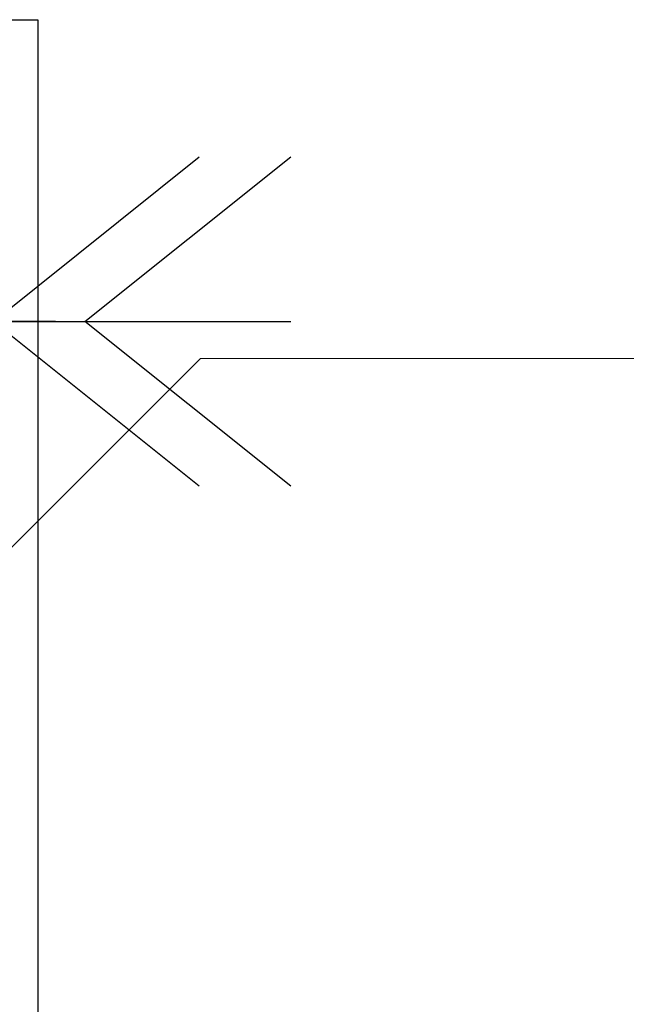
# Model space of a CAD drawing. Header units: millimetres. Extents: x 3526 to 4380, y 11541 to 12002.
# Tile 26 of 127: x 3870.44 to 3873.95, y 11603.78 to 11609.49. Entities that reach past the tile are written whole.
import ezdxf

# ---------------------------------------------------------------- set-up
doc = ezdxf.new("R2010")
doc.units = ezdxf.units.MM
doc.header["$LTSCALE"] = 10
doc.linetypes.add('MITTE', pattern=[2, 1.25, -0.25, 0.25, -0.25])
for name, color, linetype in [('PS_BOLT', 4, 'Continuous'), ('PS_MID', 5, 'MITTE'), ('PS_SHAPE', 3, 'Continuous')]:
    doc.layers.add(name, color=color, linetype=linetype)
doc.layers.add('PS_Pos', color=1, linetype='Continuous', lineweight=15)
doc.layers.add('PS_SOLID', color=7, linetype='Continuous', lineweight=30)

# ---------------------------------------------------------------- blocks, each defined once
blk = doc.blocks.new('*X402')
at = {"color": 30, "linetype": 'Continuous'}
for p, q in [((3869.1493, 11607.7383), (3867.9561, 11608.6928)), ((3870.8149, 11607.7383), (3872.0081, 11608.6928)), ((3867.9561, 11606.7837), (3869.1493, 11607.7383)), ((3867.9561, 11607.7383), (3872.0081, 11607.7383)), ((3872.0081, 11606.7837), (3870.8149, 11607.7383))]:
    blk.add_line(p, q, dxfattribs=at)
blk = doc.blocks.new('*X408')
at = {"color": 30, "linetype": 'Continuous'}
for p, q in [((3868.6187, 11607.7383), (3867.4255, 11608.6928)), ((3870.2843, 11607.7383), (3871.4775, 11608.6928)), ((3867.4255, 11606.7837), (3868.6187, 11607.7383)), ((3867.4255, 11607.7383), (3871.4775, 11607.7383)), ((3871.4775, 11606.7837), (3870.2843, 11607.7383))]:
    blk.add_line(p, q, dxfattribs=at)
blk = doc.blocks.new('*X412')
at = {"layer": 'PS_MID', "color": 5, "linetype": 'MITTE'}
blk.add_line((3870.6437, 11607.7383), (3868.6493, 11607.7383), dxfattribs=at)
at = {"layer": 'PS_SOLID', "color": 7, "linetype": 'Continuous'}
for p, q in [((3866.3497, 11609.4883), (3870.5417, 11609.4883)), ((3870.5417, 11609.4883), (3870.5417, 11598.4883))]:
    blk.add_line(p, q, dxfattribs=at)
blk = doc.blocks.new('*X432')
at = {"color": 1}
for p, q in [((3867.9485, 11603.9883), (3871.4841, 11607.5238)), ((3871.4841, 11607.5238), (3876.4841, 11607.5238))]:
    blk.add_line(p, q, dxfattribs=at)

msp = doc.modelspace()

# ---------------------------------------------------------------- block references
at = {"layer": 'PS_BOLT', "color": 30}
for name in ['*X408', '*X402']:
    msp.add_blockref(name, (0, 0), dxfattribs=at)
at = {"layer": 'PS_Pos'}
msp.add_blockref('*X432', (0, 0), dxfattribs=at)
at = {"layer": 'PS_SHAPE'}
msp.add_blockref('*X412', (0, 0), dxfattribs=at)

doc.saveas('drawing.dxf')
